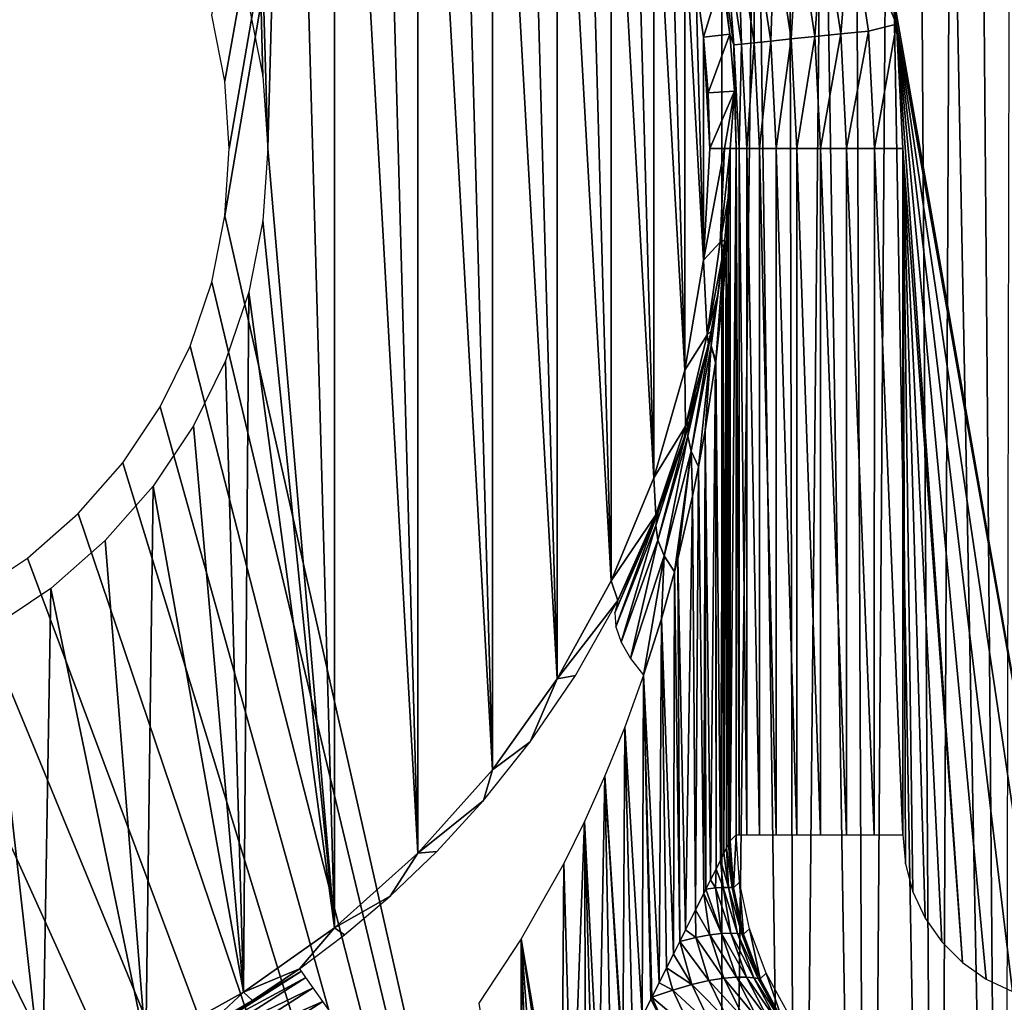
# Model space of a CAD drawing. Header units: millimetres. Extents: x -110 to 110, y 0 to 80.
# Tile 246 of 256: x 53.34 to 59.24, y 17.78 to 23.67. Entities that reach past the tile are written whole.
import ezdxf

# ---------------------------------------------------------------- set-up
doc = ezdxf.new("R2010")
doc.units = ezdxf.units.MM
doc.header["$LTSCALE"] = 59.460957
for name, color, linetype in [('195', 7, 'CONTINUOUS'), ('196', 7, 'CONTINUOUS'), ('201', 7, 'CONTINUOUS'), ('202', 7, 'CONTINUOUS'), ('204', 7, 'CONTINUOUS'), ('208', 7, 'CONTINUOUS'), ('209', 7, 'CONTINUOUS'), ('267', 7, 'CONTINUOUS'), ('268', 7, 'CONTINUOUS'), ('285', 7, 'CONTINUOUS'), ('286', 7, 'CONTINUOUS'), ('31', 7, 'CONTINUOUS'), ('34', 7, 'CONTINUOUS'), ('50', 7, 'CONTINUOUS'), ('51', 7, 'CONTINUOUS'), ('6', 7, 'CONTINUOUS'), ('74', 7, 'CONTINUOUS')]:
    doc.layers.add(name, color=color, linetype=linetype)

msp = doc.modelspace()

# ---------------------------------------------------------------- linework, layer by layer
at = {"layer": '195', "color": 7, "linetype": 'Continuous', "true_color": 0xe0f2ff}
for points in [[(54.7113, 23.7575, 60), (54.7961, 23.3309, 60), (54.6791, 27.9566, 60), (54.7113, 23.7575, 60)], [(54.6791, 27.9566, 60), (54.8246, 22.897, 60), (54.9578, 27.7704, 60), (54.6791, 27.9566, 60)], [(54.7961, 23.3309, 60), (54.8246, 22.897, 60), (54.6791, 27.9566, 60), (54.7961, 23.3309, 60)], [(54.9578, 27.7704, 60), (54.8246, 22.897, 60), (55.2256, 18.2252, 60), (54.9578, 27.7704, 60)], [(55.2256, 27.5688, 60), (54.9578, 27.7704, 60), (55.2256, 18.2252, 60), (55.2256, 27.5688, 60)], [(55.4817, 27.3526, 60), (55.2256, 27.5688, 60), (55.7253, 18.6717, 60), (55.4817, 27.3526, 60)], [(55.7253, 18.6717, 60), (55.2256, 27.5688, 60), (55.2256, 18.2252, 60), (55.7253, 18.6717, 60)], [(55.7253, 27.1223, 60), (55.4817, 27.3526, 60), (55.7253, 18.6717, 60), (55.7253, 27.1223, 60)], [(55.9555, 26.8788, 60), (55.7253, 27.1223, 60), (56.1718, 19.1714, 60), (55.9555, 26.8788, 60)], [(56.1718, 19.1714, 60), (55.7253, 27.1223, 60), (55.7253, 18.6717, 60), (56.1718, 19.1714, 60)], [(56.1718, 26.6227, 60), (55.9555, 26.8788, 60), (56.1718, 19.1714, 60), (56.1718, 26.6227, 60)], [(56.3733, 26.3549, 60), (56.1718, 26.6227, 60), (56.5596, 19.7179, 60), (56.3733, 26.3549, 60)], [(56.5596, 19.7179, 60), (56.1718, 26.6227, 60), (56.1718, 19.1714, 60), (56.5596, 19.7179, 60)], [(56.5596, 26.0762, 60), (56.3733, 26.3549, 60), (56.5596, 19.7179, 60), (56.5596, 26.0762, 60)], [(56.8837, 20.3044, 60), (56.5596, 26.0762, 60), (56.5596, 19.7179, 60), (56.8837, 20.3044, 60)], [(56.7299, 25.7875, 60), (56.5596, 26.0762, 60), (56.8837, 20.3044, 60), (56.7299, 25.7875, 60)], [(56.8837, 25.4897, 60), (56.7299, 25.7875, 60), (56.8837, 20.3044, 60), (56.8837, 25.4897, 60)], [(57.0206, 25.1837, 60), (56.8837, 25.4897, 60), (57.1401, 20.9235, 60), (57.0206, 25.1837, 60)], [(57.1401, 20.9235, 60), (56.8837, 25.4897, 60), (56.8837, 20.3044, 60), (57.1401, 20.9235, 60)], [(57.1401, 24.8706, 60), (57.0206, 25.1837, 60), (57.1401, 20.9235, 60), (57.1401, 24.8706, 60)], [(57.2419, 24.5512, 60), (57.1401, 24.8706, 60), (57.3256, 21.5674, 60), (57.2419, 24.5512, 60)], [(57.3256, 21.5674, 60), (57.1401, 24.8706, 60), (57.1401, 20.9235, 60), (57.3256, 21.5674, 60)], [(57.3256, 24.2267, 60), (57.2419, 24.5512, 60), (57.3256, 21.5674, 60), (57.3256, 24.2267, 60)], [(57.391, 23.8979, 60), (57.3256, 24.2267, 60), (57.4379, 22.228, 60), (57.391, 23.8979, 60)], [(57.4379, 22.228, 60), (57.3256, 24.2267, 60), (57.3256, 21.5674, 60), (57.4379, 22.228, 60)], [(57.4379, 23.5661, 60), (57.391, 23.8979, 60), (57.4379, 22.228, 60), (57.4379, 23.5661, 60)], [(57.466, 23.2321, 60), (57.4379, 23.5661, 60), (57.4754, 22.897, 60), (57.466, 23.2321, 60)], [(57.4754, 22.897, 60), (57.4379, 23.5661, 60), (57.4379, 22.228, 60), (57.4754, 22.897, 60)], [(54.8246, 22.897, 60), (54.7961, 22.4631, 60), (55.2256, 18.2252, 60), (54.8246, 22.897, 60)], [(54.7961, 22.4631, 60), (54.7113, 22.0366, 60), (55.2256, 18.2252, 60), (54.7961, 22.4631, 60)], [(54.7113, 22.0366, 60), (54.5715, 21.6248, 60), (54.6791, 17.8375, 60), (54.7113, 22.0366, 60)], [(55.2256, 18.2252, 60), (54.7113, 22.0366, 60), (54.6791, 17.8375, 60), (55.2256, 18.2252, 60)], [(54.5715, 21.6248, 60), (54.3792, 21.2348, 60), (54.6791, 17.8375, 60), (54.5715, 21.6248, 60)], [(54.3792, 21.2348, 60), (54.1376, 20.8732, 60), (54.6791, 17.8375, 60), (54.3792, 21.2348, 60)], [(54.1376, 20.8732, 60), (53.8508, 20.5462, 60), (54.0927, 17.5133, 60), (54.1376, 20.8732, 60)], [(54.6791, 17.8375, 60), (54.1376, 20.8732, 60), (54.0927, 17.5133, 60), (54.6791, 17.8375, 60)], [(53.8508, 20.5462, 60), (53.5239, 20.2595, 60), (54.0927, 17.5133, 60), (53.8508, 20.5462, 60)], [(53.5239, 20.2595, 60), (53.1623, 20.0179, 60), (53.4736, 17.2569, 60), (53.5239, 20.2595, 60)], [(54.0927, 17.5133, 60), (53.5239, 20.2595, 60), (53.4736, 17.2569, 60), (54.0927, 17.5133, 60)], [(53.4736, 17.2569, 60), (53.1623, 20.0179, 60), (52.8297, 17.0714, 60), (53.4736, 17.2569, 60)]]:
    msp.add_3dface(points, dxfattribs=at)
at = {"layer": '196', "color": 7, "linetype": 'Continuous', "true_color": 0xe0f2ff}
for points in [[(57.391, 23.8979, 60), (57.4379, 23.5661, 60), (57.5462, 23.9243, 50.9825), (57.391, 23.8979, 60)], [(57.5462, 23.9243, 50.9825), (57.4379, 23.5661, 60), (57.5943, 23.5837, 50.9825), (57.5462, 23.9243, 50.9825)], [(57.4379, 23.5661, 60), (57.466, 23.2321, 60), (57.5943, 23.5837, 50.9825), (57.4379, 23.5661, 60)], [(57.5943, 23.5837, 50.9825), (57.466, 23.2321, 60), (57.6232, 23.2409, 50.9825), (57.5943, 23.5837, 50.9825)], [(57.466, 23.2321, 60), (57.4754, 22.897, 60), (57.6232, 23.2409, 50.9825), (57.466, 23.2321, 60)], [(57.4754, 22.897, 60), (57.5627, 22.897, 55), (57.6232, 23.2409, 50.9825), (57.4754, 22.897, 60)], [(57.6232, 23.2409, 50.9825), (57.5627, 22.897, 55), (57.597, 22.897, 53.0349), (57.6232, 23.2409, 50.9825)], [(57.6328, 22.897, 50.9825), (57.6232, 23.2409, 50.9825), (57.597, 22.897, 53.0349), (57.6328, 22.897, 50.9825)], [(57.5627, 22.897, 55), (57.5367, 22.3359, 55), (57.597, 22.897, 53.0349), (57.5627, 22.897, 55)], [(57.597, 22.897, 53.0349), (57.5367, 22.3359, 55), (57.5858, 22.5992, 53.2601), (57.597, 22.897, 53.0349)], [(57.5858, 22.5992, 53.2601), (57.5367, 22.3359, 55), (57.5652, 22.3499, 53.4481), (57.5858, 22.5992, 53.2601)], [(57.5367, 22.3359, 55), (57.4589, 21.7796, 55), (57.5602, 22.3036, 53.483), (57.5367, 22.3359, 55)], [(57.5652, 22.3499, 53.4481), (57.5367, 22.3359, 55), (57.5602, 22.3036, 53.483), (57.5652, 22.3499, 53.4481)], [(57.5602, 22.3036, 53.483), (57.4589, 21.7796, 55), (57.5206, 22.0116, 53.7018), (57.5602, 22.3036, 53.483)], [(57.5206, 22.0116, 53.7018), (57.4589, 21.7796, 55), (57.4833, 21.8022, 53.8577), (57.5206, 22.0116, 53.7018)], [(57.4833, 21.8022, 53.8577), (57.4589, 21.7796, 55), (57.4677, 21.7252, 53.9148), (57.4833, 21.8022, 53.8577)], [(57.4589, 21.7796, 55), (57.3299, 21.2329, 55), (57.4677, 21.7252, 53.9148), (57.4589, 21.7796, 55)], [(57.4677, 21.7252, 53.9148), (57.3299, 21.2329, 55), (57.4022, 21.4456, 54.1204), (57.4677, 21.7252, 53.9148)], [(57.4022, 21.4456, 54.1204), (57.3299, 21.2329, 55), (57.3504, 21.2579, 54.2569), (57.4022, 21.4456, 54.1204)], [(57.3504, 21.2579, 54.2569), (57.3299, 21.2329, 55), (57.3252, 21.174, 54.3175), (57.3504, 21.2579, 54.2569)], [(57.3299, 21.2329, 55), (57.1508, 20.7005, 55), (57.3252, 21.174, 54.3175), (57.3299, 21.2329, 55)], [(57.3252, 21.174, 54.3175), (57.1508, 20.7005, 55), (57.1645, 20.7185, 54.6402), (57.3252, 21.174, 54.3175)], [(57.1508, 20.7005, 55), (56.9233, 20.1869, 55), (57.1407, 20.6594, 54.6813), (57.1508, 20.7005, 55)], [(57.1645, 20.7185, 54.6402), (57.1508, 20.7005, 55), (57.1407, 20.6594, 54.6813), (57.1645, 20.7185, 54.6402)]]:
    msp.add_3dface(points, dxfattribs=at)
at = {"layer": '201', "color": 7, "linetype": 'Continuous', "true_color": 0xe0f2ff}
for points in [[(57.6328, 22.897, 50.9825), (57.597, 22.897, 53.0349), (57.597, 18.7467, 53.0349), (57.6328, 22.897, 50.9825)], [(57.6328, 22.897, 50.9825), (57.597, 18.7467, 53.0349), (57.6328, 18.7825, 50.9825), (57.6328, 22.897, 50.9825)]]:
    msp.add_3dface(points, dxfattribs=at)
at = {"layer": '202', "color": 7, "linetype": 'Continuous', "true_color": 0xe0f2ff}
for points in [[(57.4379, 22.228, 60), (57.5367, 22.3359, 55), (57.5627, 22.897, 55), (57.4379, 22.228, 60)], [(57.4754, 22.897, 60), (57.4379, 22.228, 60), (57.5627, 22.897, 55), (57.4754, 22.897, 60)], [(57.4379, 22.228, 60), (57.4589, 21.7796, 55), (57.5367, 22.3359, 55), (57.4379, 22.228, 60)], [(57.4379, 22.228, 60), (57.3256, 21.5674, 60), (57.4589, 21.7796, 55), (57.4379, 22.228, 60)], [(57.3256, 21.5674, 60), (57.3299, 21.2329, 55), (57.4589, 21.7796, 55), (57.3256, 21.5674, 60)], [(57.3256, 21.5674, 60), (57.1401, 20.9235, 60), (57.3299, 21.2329, 55), (57.3256, 21.5674, 60)], [(57.1401, 20.9235, 60), (57.1508, 20.7005, 55), (57.3299, 21.2329, 55), (57.1401, 20.9235, 60)], [(57.1401, 20.9235, 60), (56.8837, 20.3044, 60), (57.1508, 20.7005, 55), (57.1401, 20.9235, 60)], [(56.8837, 20.3044, 60), (56.9233, 20.1869, 55), (57.1508, 20.7005, 55), (56.8837, 20.3044, 60)], [(56.8837, 20.3044, 60), (56.5596, 19.7179, 60), (56.9233, 20.1869, 55), (56.8837, 20.3044, 60)], [(56.9233, 20.1869, 55), (56.5596, 19.7179, 60), (56.6689, 19.7381, 55.2837), (56.9233, 20.1869, 55)], [(56.5596, 19.7179, 60), (56.1718, 19.1714, 60), (56.3982, 19.3396, 55.514), (56.5596, 19.7179, 60)], [(56.6689, 19.7381, 55.2837), (56.5596, 19.7179, 60), (56.3982, 19.3396, 55.514), (56.6689, 19.7381, 55.2837)], [(56.3982, 19.3396, 55.514), (56.1718, 19.1714, 60), (56.119, 18.9888, 55.6934), (56.3982, 19.3396, 55.514)], [(56.1718, 19.1714, 60), (55.7253, 18.6717, 60), (56.119, 18.9888, 55.6934), (56.1718, 19.1714, 60)], [(56.119, 18.9888, 55.6934), (55.7253, 18.6717, 60), (55.8377, 18.682, 55.8256), (56.119, 18.9888, 55.6934)], [(55.7253, 18.6717, 60), (55.2256, 18.2252, 60), (55.5585, 18.4146, 55.9152), (55.7253, 18.6717, 60)], [(55.8377, 18.682, 55.8256), (55.7253, 18.6717, 60), (55.5585, 18.4146, 55.9152), (55.8377, 18.682, 55.8256)], [(55.5585, 18.4146, 55.9152), (55.2256, 18.2252, 60), (55.2842, 18.1819, 55.9662), (55.5585, 18.4146, 55.9152)], [(55.2256, 18.2252, 60), (54.6791, 17.8375, 60), (55.0159, 17.9789, 55.9825), (55.2256, 18.2252, 60)], [(55.2256, 18.2252, 60), (55.0159, 17.9789, 55.9825), (55.2842, 18.1819, 55.9662), (55.2256, 18.2252, 60)], [(55.0159, 17.9789, 55.9825), (54.6791, 17.8375, 60), (54.7329, 17.7885, 55.9825), (55.0159, 17.9789, 55.9825)], [(54.6791, 17.8375, 60), (54.0927, 17.5133, 60), (54.4397, 17.6143, 55.9825), (54.6791, 17.8375, 60)], [(54.7329, 17.7885, 55.9825), (54.6791, 17.8375, 60), (54.4397, 17.6143, 55.9825), (54.7329, 17.7885, 55.9825)]]:
    msp.add_3dface(points, dxfattribs=at)
at = {"layer": '204', "color": 7, "linetype": 'Continuous', "true_color": 0xe0f2ff}
for points in [[(57.597, 18.7467, 53.0349), (57.597, 22.897, 53.0349), (57.5849, 22.464, 53.2224), (57.597, 18.7467, 53.0349)], [(57.5849, 22.464, 53.2224), (57.5731, 22.2598, 53.3105), (57.5749, 18.7026, 53.2984), (57.5849, 22.464, 53.2224)], [(57.5862, 18.7251, 53.2107), (57.5849, 22.464, 53.2224), (57.5749, 18.7026, 53.2984), (57.5862, 18.7251, 53.2107)], [(57.5935, 18.7397, 53.1236), (57.5849, 22.464, 53.2224), (57.5862, 18.7251, 53.2107), (57.5935, 18.7397, 53.1236)], [(57.597, 18.7467, 53.0349), (57.5849, 22.464, 53.2224), (57.5935, 18.7397, 53.1236), (57.597, 18.7467, 53.0349)], [(57.5731, 22.2598, 53.3105), (57.5555, 22.0356, 53.4069), (57.5593, 18.6712, 53.3883), (57.5731, 22.2598, 53.3105)], [(57.5749, 18.7026, 53.2984), (57.5731, 22.2598, 53.3105), (57.5593, 18.6712, 53.3883), (57.5749, 18.7026, 53.2984)], [(57.5555, 22.0356, 53.4069), (57.5104, 21.6226, 53.5833), (57.5385, 18.6298, 53.4813), (57.5555, 22.0356, 53.4069)], [(57.5593, 18.6712, 53.3883), (57.5555, 22.0356, 53.4069), (57.5385, 18.6298, 53.4813), (57.5593, 18.6712, 53.3883)], [(57.5094, 21.6153, 53.5864), (57.4479, 21.2068, 53.7586), (57.4794, 18.5114, 53.6767), (57.5094, 21.6153, 53.5864)], [(57.5122, 18.577, 53.5774), (57.5094, 21.6153, 53.5864), (57.4794, 18.5114, 53.6767), (57.5122, 18.577, 53.5774)], [(57.5104, 21.6226, 53.5833), (57.5094, 21.6153, 53.5864), (57.5122, 18.577, 53.5774), (57.5104, 21.6226, 53.5833)], [(57.5385, 18.6298, 53.4813), (57.5104, 21.6226, 53.5833), (57.5122, 18.577, 53.5774), (57.5385, 18.6298, 53.4813)], [(57.4479, 21.2068, 53.7586), (57.4079, 20.9881, 53.8497), (57.4389, 18.4305, 53.7801), (57.4479, 21.2068, 53.7586)], [(57.4514, 18.4556, 53.7498), (57.4479, 21.2068, 53.7586), (57.4389, 18.4305, 53.7801), (57.4514, 18.4556, 53.7498)], [(57.4794, 18.5114, 53.6767), (57.4479, 21.2068, 53.7586), (57.4514, 18.4556, 53.7498), (57.4794, 18.5114, 53.6767)], [(57.4079, 20.9881, 53.8497), (57.3722, 20.813, 53.9218), (57.3894, 18.3314, 53.888), (57.4079, 20.9881, 53.8497)], [(57.4389, 18.4305, 53.7801), (57.4079, 20.9881, 53.8497), (57.3894, 18.3314, 53.888), (57.4389, 18.4305, 53.7801)], [(57.3722, 20.813, 53.9218), (57.2841, 20.4362, 54.0745), (57.3296, 18.2118, 53.9997), (57.3722, 20.813, 53.9218)], [(57.3894, 18.3314, 53.888), (57.3722, 20.813, 53.9218), (57.3296, 18.2118, 53.9997), (57.3894, 18.3314, 53.888)], [(57.2841, 20.4362, 54.0745), (57.2643, 20.3597, 54.1051), (57.2949, 18.1424, 54.0575), (57.2841, 20.4362, 54.0745)], [(57.3296, 18.2118, 53.9997), (57.2841, 20.4362, 54.0745), (57.2949, 18.1424, 54.0575), (57.3296, 18.2118, 53.9997)], [(57.2643, 20.3597, 54.1051), (57.1853, 20.0781, 54.2159), (57.2573, 18.0673, 54.1156), (57.2643, 20.3597, 54.1051)], [(57.2949, 18.1424, 54.0575), (57.2643, 20.3597, 54.1051), (57.2573, 18.0673, 54.1156), (57.2949, 18.1424, 54.0575)], [(57.1853, 20.0781, 54.2159), (57.0776, 19.74, 54.345), (57.1711, 17.895, 54.2342), (57.1853, 20.0781, 54.2159)], [(57.216, 17.9846, 54.1747), (57.1853, 20.0781, 54.2159), (57.1711, 17.895, 54.2342), (57.216, 17.9846, 54.1747)], [(57.2573, 18.0673, 54.1156), (57.1853, 20.0781, 54.2159), (57.216, 17.9846, 54.1747), (57.2573, 18.0673, 54.1156)], [(57.0687, 17.69, 54.3547), (57.0776, 19.74, 54.345), (56.9646, 19.4277, 54.4596), (57.0687, 17.69, 54.3547)], [(57.1221, 17.7969, 54.2942), (57.0776, 19.74, 54.345), (57.0687, 17.69, 54.3547), (57.1221, 17.7969, 54.2942)], [(57.1711, 17.895, 54.2342), (57.0776, 19.74, 54.345), (57.1276, 17.8078, 54.2877), (57.1711, 17.895, 54.2342)], [(57.1276, 17.8078, 54.2877), (57.0776, 19.74, 54.345), (57.1221, 17.7969, 54.2942), (57.1276, 17.8078, 54.2877)], [(56.8462, 19.1352, 54.5622), (56.9538, 17.4603, 54.4697), (56.9646, 19.4277, 54.4596), (56.8462, 19.1352, 54.5622)], [(56.9538, 17.4603, 54.4697), (57.011, 17.5747, 54.4147), (56.9646, 19.4277, 54.4596), (56.9538, 17.4603, 54.4697)], [(57.011, 17.5747, 54.4147), (57.0687, 17.69, 54.3547), (56.9646, 19.4277, 54.4596), (57.011, 17.5747, 54.4147)], [(56.7239, 18.8628, 54.6525), (56.8091, 17.1708, 54.5911), (56.8462, 19.1352, 54.5622), (56.7239, 18.8628, 54.6525)], [(56.8091, 17.1708, 54.5911), (56.8814, 17.3155, 54.5334), (56.8462, 19.1352, 54.5622), (56.8091, 17.1708, 54.5911)], [(56.9488, 17.4502, 54.4743), (56.9538, 17.4603, 54.4697), (56.8462, 19.1352, 54.5622), (56.9488, 17.4502, 54.4743)], [(56.8814, 17.3155, 54.5334), (56.9488, 17.4502, 54.4743), (56.8462, 19.1352, 54.5622), (56.8814, 17.3155, 54.5334)], [(56.5989, 18.6097, 54.7312), (56.6496, 16.8519, 54.7008), (56.7239, 18.8628, 54.6525), (56.5989, 18.6097, 54.7312)], [(56.6496, 16.8519, 54.7008), (56.732, 17.0166, 54.647), (56.7239, 18.8628, 54.6525), (56.6496, 16.8519, 54.7008)], [(56.732, 17.0166, 54.647), (56.7735, 17.0997, 54.6176), (56.7239, 18.8628, 54.6525), (56.732, 17.0166, 54.647)], [(56.7735, 17.0997, 54.6176), (56.8091, 17.1708, 54.5911), (56.7239, 18.8628, 54.6525), (56.7735, 17.0997, 54.6176)], [(56.3448, 18.158, 54.8551), (56.5867, 16.7261, 54.7381), (56.5989, 18.6097, 54.7312), (56.3448, 18.158, 54.8551)], [(56.5867, 16.7261, 54.7381), (56.6496, 16.8519, 54.7008), (56.5989, 18.6097, 54.7312), (56.5867, 16.7261, 54.7381)], [(56.0908, 17.7726, 54.9382), (56.3391, 16.2309, 54.8573), (56.3448, 18.158, 54.8551), (56.0908, 17.7726, 54.9382)], [(56.3391, 16.2309, 54.8573), (56.3947, 16.3421, 54.8342), (56.3448, 18.158, 54.8551), (56.3391, 16.2309, 54.8573)], [(56.3947, 16.3421, 54.8342), (56.4053, 16.3633, 54.8295), (56.3448, 18.158, 54.8551), (56.3947, 16.3421, 54.8342)], [(56.4053, 16.3633, 54.8295), (56.4696, 16.4919, 54.7998), (56.3448, 18.158, 54.8551), (56.4053, 16.3633, 54.8295)], [(56.4696, 16.4919, 54.7998), (56.562, 16.6767, 54.7519), (56.3448, 18.158, 54.8551), (56.4696, 16.4919, 54.7998)], [(56.562, 16.6767, 54.7519), (56.5867, 16.7261, 54.7381), (56.3448, 18.158, 54.8551), (56.562, 16.6767, 54.7519)]]:
    msp.add_3dface(points, dxfattribs=at)
at = {"layer": '208', "color": 7, "linetype": 'Continuous', "true_color": 0xe0f2ff}
for points in [[(57.6328, 18.7825, 50.9825), (57.597, 18.7467, 53.0349), (57.6171, 18.4647, 53.0303), (57.6328, 18.7825, 50.9825)], [(57.6328, 18.7825, 50.9825), (57.6171, 18.4647, 53.0303), (57.6532, 18.498, 50.9802), (57.6328, 18.7825, 50.9825)], [(57.6171, 18.4647, 53.0303), (57.6775, 18.1856, 53.0265), (57.6532, 18.498, 50.9802), (57.6171, 18.4647, 53.0303)], [(57.6532, 18.498, 50.9802), (57.6775, 18.1856, 53.0265), (57.7139, 18.2192, 50.9783), (57.6532, 18.498, 50.9802)], [(57.6775, 18.1856, 53.0265), (57.7771, 17.918, 53.0236), (57.7139, 18.2192, 50.9783), (57.6775, 18.1856, 53.0265)], [(57.7139, 18.2192, 50.9783), (57.7771, 17.918, 53.0236), (57.8136, 17.9519, 50.9769), (57.7139, 18.2192, 50.9783)], [(57.7771, 17.918, 53.0236), (57.9138, 17.6672, 53.0216), (57.8136, 17.9519, 50.9769), (57.7771, 17.918, 53.0236)], [(57.8136, 17.9519, 50.9769), (57.9138, 17.6672, 53.0216), (57.9504, 17.7015, 50.9759), (57.8136, 17.9519, 50.9769)]]:
    msp.add_3dface(points, dxfattribs=at)
at = {"layer": '209', "color": 7, "linetype": 'Continuous', "true_color": 0xe0f2ff}
for points in [[(57.5862, 18.7251, 53.2107), (57.5749, 18.7026, 53.2984), (57.6084, 18.4657, 53.1651), (57.5862, 18.7251, 53.2107)], [(57.5935, 18.7397, 53.1236), (57.5862, 18.7251, 53.2107), (57.6084, 18.4657, 53.1651), (57.5935, 18.7397, 53.1236)], [(57.597, 18.7467, 53.0349), (57.5935, 18.7397, 53.1236), (57.6171, 18.4647, 53.0303), (57.597, 18.7467, 53.0349)], [(57.6171, 18.4647, 53.0303), (57.5935, 18.7397, 53.1236), (57.6084, 18.4657, 53.1651), (57.6171, 18.4647, 53.0303)], [(57.5593, 18.6712, 53.3883), (57.5385, 18.6298, 53.4813), (57.5875, 18.467, 53.3032), (57.5593, 18.6712, 53.3883)], [(57.5749, 18.7026, 53.2984), (57.5593, 18.6712, 53.3883), (57.5875, 18.467, 53.3032), (57.5749, 18.7026, 53.2984)], [(57.5749, 18.7026, 53.2984), (57.5875, 18.467, 53.3032), (57.6084, 18.4657, 53.1651), (57.5749, 18.7026, 53.2984)], [(57.5385, 18.6298, 53.4813), (57.5122, 18.577, 53.5774), (57.5544, 18.4669, 53.4466), (57.5385, 18.6298, 53.4813)], [(57.5385, 18.6298, 53.4813), (57.5544, 18.4669, 53.4466), (57.5875, 18.467, 53.3032), (57.5385, 18.6298, 53.4813)], [(57.5122, 18.577, 53.5774), (57.4794, 18.5114, 53.6767), (57.5088, 18.4633, 53.5958), (57.5122, 18.577, 53.5774)], [(57.5122, 18.577, 53.5774), (57.5088, 18.4633, 53.5958), (57.5544, 18.4669, 53.4466), (57.5122, 18.577, 53.5774)], [(57.4794, 18.5114, 53.6767), (57.4514, 18.4556, 53.7498), (57.5088, 18.4633, 53.5958), (57.4794, 18.5114, 53.6767)], [(57.4389, 18.4305, 53.7801), (57.3894, 18.3314, 53.888), (57.475, 18.1827, 53.7346), (57.4389, 18.4305, 53.7801)], [(57.4514, 18.4556, 53.7498), (57.4389, 18.4305, 53.7801), (57.5453, 18.1911, 53.5794), (57.4514, 18.4556, 53.7498)], [(57.4389, 18.4305, 53.7801), (57.475, 18.1827, 53.7346), (57.5453, 18.1911, 53.5794), (57.4389, 18.4305, 53.7801)], [(57.4514, 18.4556, 53.7498), (57.5453, 18.1911, 53.5794), (57.5088, 18.4633, 53.5958), (57.4514, 18.4556, 53.7498)], [(57.5088, 18.4633, 53.5958), (57.6009, 18.1929, 53.4309), (57.5544, 18.4669, 53.4466), (57.5088, 18.4633, 53.5958)], [(57.5453, 18.1911, 53.5794), (57.6009, 18.1929, 53.4309), (57.5088, 18.4633, 53.5958), (57.5453, 18.1911, 53.5794)], [(57.5544, 18.4669, 53.4466), (57.6415, 18.1908, 53.29), (57.5875, 18.467, 53.3032), (57.5544, 18.4669, 53.4466)], [(57.6009, 18.1929, 53.4309), (57.6415, 18.1908, 53.29), (57.5544, 18.4669, 53.4466), (57.6009, 18.1929, 53.4309)], [(57.5875, 18.467, 53.3032), (57.667, 18.1875, 53.156), (57.6084, 18.4657, 53.1651), (57.5875, 18.467, 53.3032)], [(57.6415, 18.1908, 53.29), (57.667, 18.1875, 53.156), (57.5875, 18.467, 53.3032), (57.6415, 18.1908, 53.29)], [(57.6775, 18.1856, 53.0265), (57.6171, 18.4647, 53.0303), (57.6084, 18.4657, 53.1651), (57.6775, 18.1856, 53.0265)], [(57.667, 18.1875, 53.156), (57.6775, 18.1856, 53.0265), (57.6084, 18.4657, 53.1651), (57.667, 18.1875, 53.156)], [(57.3894, 18.3314, 53.888), (57.3296, 18.2118, 53.9997), (57.3909, 18.1659, 53.8951), (57.3894, 18.3314, 53.888)], [(57.3894, 18.3314, 53.888), (57.3909, 18.1659, 53.8951), (57.475, 18.1827, 53.7346), (57.3894, 18.3314, 53.888)], [(57.3296, 18.2118, 53.9997), (57.2949, 18.1424, 54.0575), (57.3909, 18.1659, 53.8951), (57.3296, 18.2118, 53.9997)], [(57.3909, 18.1659, 53.8951), (57.5593, 17.9219, 53.6747), (57.475, 18.1827, 53.7346), (57.3909, 18.1659, 53.8951)], [(57.475, 18.1827, 53.7346), (57.6344, 17.9282, 53.5303), (57.5453, 18.1911, 53.5794), (57.475, 18.1827, 53.7346)], [(57.5593, 17.9219, 53.6747), (57.6344, 17.9282, 53.5303), (57.475, 18.1827, 53.7346), (57.5593, 17.9219, 53.6747)], [(57.5453, 18.1911, 53.5794), (57.6942, 17.9281, 53.393), (57.6009, 18.1929, 53.4309), (57.5453, 18.1911, 53.5794)], [(57.6344, 17.9282, 53.5303), (57.6942, 17.9281, 53.393), (57.5453, 18.1911, 53.5794), (57.6344, 17.9282, 53.5303)], [(57.6009, 18.1929, 53.4309), (57.7381, 17.9245, 53.2635), (57.6415, 18.1908, 53.29), (57.6009, 18.1929, 53.4309)], [(57.6942, 17.9281, 53.393), (57.7381, 17.9245, 53.2635), (57.6009, 18.1929, 53.4309), (57.6942, 17.9281, 53.393)], [(57.6415, 18.1908, 53.29), (57.7657, 17.9203, 53.1412), (57.667, 18.1875, 53.156), (57.6415, 18.1908, 53.29)], [(57.7381, 17.9245, 53.2635), (57.7657, 17.9203, 53.1412), (57.6415, 18.1908, 53.29), (57.7381, 17.9245, 53.2635)], [(57.7771, 17.918, 53.0236), (57.6775, 18.1856, 53.0265), (57.667, 18.1875, 53.156), (57.7771, 17.918, 53.0236)], [(57.7657, 17.9203, 53.1412), (57.7771, 17.918, 53.0236), (57.667, 18.1875, 53.156), (57.7657, 17.9203, 53.1412)], [(57.2949, 18.1424, 54.0575), (57.2573, 18.0673, 54.1156), (57.3672, 17.8841, 53.9778), (57.2949, 18.1424, 54.0575)], [(57.2949, 18.1424, 54.0575), (57.4698, 17.9076, 53.8245), (57.3909, 18.1659, 53.8951), (57.2949, 18.1424, 54.0575)], [(57.2949, 18.1424, 54.0575), (57.3672, 17.8841, 53.9778), (57.4698, 17.9076, 53.8245), (57.2949, 18.1424, 54.0575)], [(57.4698, 17.9076, 53.8245), (57.5593, 17.9219, 53.6747), (57.3909, 18.1659, 53.8951), (57.4698, 17.9076, 53.8245)], [(57.2573, 18.0673, 54.1156), (57.216, 17.9846, 54.1747), (57.3672, 17.8841, 53.9778), (57.2573, 18.0673, 54.1156)], [(57.216, 17.9846, 54.1747), (57.1711, 17.895, 54.2342), (57.2527, 17.8507, 54.1329), (57.216, 17.9846, 54.1747)], [(57.216, 17.9846, 54.1747), (57.2527, 17.8507, 54.1329), (57.3672, 17.8841, 53.9778), (57.216, 17.9846, 54.1747)], [(57.1711, 17.895, 54.2342), (57.1276, 17.8078, 54.2877), (57.2527, 17.8507, 54.1329), (57.1711, 17.895, 54.2342)], [(57.3672, 17.8841, 53.9778), (57.5909, 17.6588, 53.7597), (57.4698, 17.9076, 53.8245), (57.3672, 17.8841, 53.9778)], [(57.4698, 17.9076, 53.8245), (57.6841, 17.6718, 53.6214), (57.5593, 17.9219, 53.6747), (57.4698, 17.9076, 53.8245)], [(57.5909, 17.6588, 53.7597), (57.6841, 17.6718, 53.6214), (57.4698, 17.9076, 53.8245), (57.5909, 17.6588, 53.7597)], [(57.5593, 17.9219, 53.6747), (57.7627, 17.6774, 53.4881), (57.6344, 17.9282, 53.5303), (57.5593, 17.9219, 53.6747)], [(57.6841, 17.6718, 53.6214), (57.7627, 17.6774, 53.4881), (57.5593, 17.9219, 53.6747), (57.6841, 17.6718, 53.6214)], [(57.6344, 17.9282, 53.5303), (57.8257, 17.6771, 53.3615), (57.6942, 17.9281, 53.393), (57.6344, 17.9282, 53.5303)], [(57.7627, 17.6774, 53.4881), (57.8257, 17.6771, 53.3615), (57.6344, 17.9282, 53.5303), (57.7627, 17.6774, 53.4881)], [(57.6942, 17.9281, 53.393), (57.8722, 17.6735, 53.2422), (57.7381, 17.9245, 53.2635), (57.6942, 17.9281, 53.393)], [(57.8257, 17.6771, 53.3615), (57.8722, 17.6735, 53.2422), (57.6942, 17.9281, 53.393), (57.8257, 17.6771, 53.3615)], [(57.7381, 17.9245, 53.2635), (57.9016, 17.6694, 53.1297), (57.7657, 17.9203, 53.1412), (57.7381, 17.9245, 53.2635)], [(57.8722, 17.6735, 53.2422), (57.9016, 17.6694, 53.1297), (57.7381, 17.9245, 53.2635), (57.8722, 17.6735, 53.2422)], [(57.9138, 17.6672, 53.0216), (57.7771, 17.918, 53.0236), (57.7657, 17.9203, 53.1412), (57.9138, 17.6672, 53.0216)], [(57.9016, 17.6694, 53.1297), (57.9138, 17.6672, 53.0216), (57.7657, 17.9203, 53.1412), (57.9016, 17.6694, 53.1297)], [(57.1276, 17.8078, 54.2877), (57.3665, 17.6064, 54.0447), (57.2527, 17.8507, 54.1329), (57.1276, 17.8078, 54.2877)], [(57.2527, 17.8507, 54.1329), (57.4846, 17.6371, 53.9014), (57.3672, 17.8841, 53.9778), (57.2527, 17.8507, 54.1329)], [(57.3665, 17.6064, 54.0447), (57.4846, 17.6371, 53.9014), (57.2527, 17.8507, 54.1329), (57.3665, 17.6064, 54.0447)], [(57.4846, 17.6371, 53.9014), (57.5909, 17.6588, 53.7597), (57.3672, 17.8841, 53.9778), (57.4846, 17.6371, 53.9014)], [(57.1221, 17.7969, 54.2942), (57.0687, 17.69, 54.3547), (57.2378, 17.5665, 54.1879), (57.1221, 17.7969, 54.2942)], [(57.1276, 17.8078, 54.2877), (57.1221, 17.7969, 54.2942), (57.2378, 17.5665, 54.1879), (57.1276, 17.8078, 54.2877)], [(57.1276, 17.8078, 54.2877), (57.2378, 17.5665, 54.1879), (57.3665, 17.6064, 54.0447), (57.1276, 17.8078, 54.2877)]]:
    msp.add_3dface(points, dxfattribs=at)
at = {"layer": '267', "color": 7, "linetype": 'Continuous', "true_color": 0xe0f2ff}
for points in [[(57.6328, 22.897, 50.9825), (57.6507, 18.7825, 50.8111), (57.6507, 22.897, 50.8111), (57.6328, 22.897, 50.9825)], [(57.6328, 22.897, 50.9825), (57.6328, 18.7825, 50.9825), (57.6507, 18.7825, 50.8111), (57.6328, 22.897, 50.9825)], [(57.6507, 18.7825, 50.8111), (57.6977, 18.7825, 50.6453), (57.6507, 22.897, 50.8111), (57.6507, 18.7825, 50.8111)], [(57.6507, 22.897, 50.8111), (57.6977, 18.7825, 50.6453), (57.6978, 22.897, 50.6451), (57.6507, 22.897, 50.8111)], [(57.6977, 18.7825, 50.6453), (57.7725, 18.7825, 50.49), (57.6978, 22.897, 50.6451), (57.6977, 18.7825, 50.6453)], [(57.6978, 22.897, 50.6451), (57.7725, 18.7825, 50.49), (57.7727, 22.897, 50.4897), (57.6978, 22.897, 50.6451)], [(57.7725, 18.7825, 50.49), (57.8729, 18.7825, 50.3498), (57.7727, 22.897, 50.4897), (57.7725, 18.7825, 50.49)], [(57.7727, 22.897, 50.4897), (57.8729, 18.7825, 50.3498), (57.8733, 22.897, 50.3494), (57.7727, 22.897, 50.4897)], [(57.8729, 18.7825, 50.3498), (57.9959, 18.7825, 50.229), (57.8733, 22.897, 50.3494), (57.8729, 18.7825, 50.3498)], [(57.8733, 22.897, 50.3494), (57.9959, 18.7825, 50.229), (57.9964, 22.897, 50.2286), (57.8733, 22.897, 50.3494)], [(57.9959, 18.7825, 50.229), (58.1377, 18.7825, 50.1311), (57.9964, 22.897, 50.2286), (57.9959, 18.7825, 50.229)], [(57.9964, 22.897, 50.2286), (58.1377, 18.7825, 50.1311), (58.1385, 22.897, 50.1307), (57.9964, 22.897, 50.2286)], [(58.1377, 18.7825, 50.1311), (58.2943, 18.7825, 50.059), (58.1385, 22.897, 50.1307), (58.1377, 18.7825, 50.1311)], [(58.1385, 22.897, 50.1307), (58.2943, 18.7825, 50.059), (58.2953, 22.897, 50.0586), (58.1385, 22.897, 50.1307)], [(58.2943, 18.7825, 50.059), (58.461, 18.7825, 50.0149), (58.2953, 22.897, 50.0586), (58.2943, 18.7825, 50.059)], [(58.2953, 22.897, 50.0586), (58.461, 18.7825, 50.0149), (58.4621, 22.897, 50.0147), (58.2953, 22.897, 50.0586)], [(58.461, 18.7825, 50.0149), (58.6327, 18.7825, 50), (58.4621, 22.897, 50.0147), (58.461, 18.7825, 50.0149)], [(58.6327, 18.7825, 50), (58.6327, 22.897, 50), (58.4621, 22.897, 50.0147), (58.6327, 18.7825, 50)]]:
    msp.add_3dface(points, dxfattribs=at)
at = {"layer": '268', "color": 7, "linetype": 'Continuous', "true_color": 0xe0f2ff}
for points in [[(58.5936, 23.6424, 50), (58.4769, 24.3798, 50), (58.3196, 24.2985, 50.0147), (58.5936, 23.6424, 50)], [(58.1044, 23.5686, 50.1307), (58.1562, 24.2649, 50.0586), (58.0026, 24.2333, 50.1307), (58.1044, 23.5686, 50.1307)], [(58.2604, 23.5845, 50.0586), (58.1562, 24.2649, 50.0586), (58.1044, 23.5686, 50.1307), (58.2604, 23.5845, 50.0586)], [(58.2604, 23.5845, 50.0586), (58.3196, 24.2985, 50.0147), (58.1562, 24.2649, 50.0586), (58.2604, 23.5845, 50.0586)], [(58.4264, 23.6014, 50.0147), (58.3196, 24.2985, 50.0147), (58.2604, 23.5845, 50.0586), (58.4264, 23.6014, 50.0147)], [(58.4264, 23.6014, 50.0147), (58.5936, 23.6424, 50), (58.3196, 24.2985, 50.0147), (58.4264, 23.6014, 50.0147)], [(57.8406, 23.5418, 50.3494), (57.8634, 24.2047, 50.2286), (57.7428, 24.18, 50.3494), (57.8406, 23.5418, 50.3494)], [(57.9631, 23.5543, 50.2286), (57.8634, 24.2047, 50.2286), (57.8406, 23.5418, 50.3494), (57.9631, 23.5543, 50.2286)], [(57.9631, 23.5543, 50.2286), (58.0026, 24.2333, 50.1307), (57.8634, 24.2047, 50.2286), (57.9631, 23.5543, 50.2286)], [(58.1044, 23.5686, 50.1307), (58.0026, 24.2333, 50.1307), (57.9631, 23.5543, 50.2286), (58.1044, 23.5686, 50.1307)], [(57.666, 23.524, 50.6451), (57.6443, 24.1597, 50.4897), (57.5709, 24.1446, 50.6451), (57.666, 23.524, 50.6451)], [(57.7405, 23.5316, 50.4897), (57.7428, 24.18, 50.3494), (57.6443, 24.1597, 50.4897), (57.7405, 23.5316, 50.4897)], [(57.7405, 23.5316, 50.4897), (57.6443, 24.1597, 50.4897), (57.666, 23.524, 50.6451), (57.7405, 23.5316, 50.4897)], [(57.8406, 23.5418, 50.3494), (57.7428, 24.18, 50.3494), (57.7405, 23.5316, 50.4897), (57.8406, 23.5418, 50.3494)], [(57.6191, 23.5193, 50.8111), (57.5709, 24.1446, 50.6451), (57.5248, 24.1352, 50.8111), (57.6191, 23.5193, 50.8111)], [(57.5462, 23.9243, 50.9825), (57.5943, 23.5837, 50.9825), (57.5248, 24.1352, 50.8111), (57.5462, 23.9243, 50.9825)], [(57.5943, 23.5837, 50.9825), (57.6191, 23.5193, 50.8111), (57.5248, 24.1352, 50.8111), (57.5943, 23.5837, 50.9825)], [(57.666, 23.524, 50.6451), (57.5709, 24.1446, 50.6451), (57.6191, 23.5193, 50.8111), (57.666, 23.524, 50.6451)], [(58.4621, 22.897, 50.0147), (58.5936, 23.6424, 50), (58.4264, 23.6014, 50.0147), (58.4621, 22.897, 50.0147)], [(58.6327, 22.897, 50), (58.5936, 23.6424, 50), (58.4621, 22.897, 50.0147), (58.6327, 22.897, 50)], [(57.5943, 23.5837, 50.9825), (57.6232, 23.2409, 50.9825), (57.6191, 23.5193, 50.8111), (57.5943, 23.5837, 50.9825)], [(57.9964, 22.897, 50.2286), (58.1044, 23.5686, 50.1307), (57.9631, 23.5543, 50.2286), (57.9964, 22.897, 50.2286)], [(57.9964, 22.897, 50.2286), (58.1385, 22.897, 50.1307), (58.1044, 23.5686, 50.1307), (57.9964, 22.897, 50.2286)], [(58.1385, 22.897, 50.1307), (58.2604, 23.5845, 50.0586), (58.1044, 23.5686, 50.1307), (58.1385, 22.897, 50.1307)], [(58.1385, 22.897, 50.1307), (58.2953, 22.897, 50.0586), (58.2604, 23.5845, 50.0586), (58.1385, 22.897, 50.1307)], [(58.2953, 22.897, 50.0586), (58.4264, 23.6014, 50.0147), (58.2604, 23.5845, 50.0586), (58.2953, 22.897, 50.0586)], [(58.2953, 22.897, 50.0586), (58.4621, 22.897, 50.0147), (58.4264, 23.6014, 50.0147), (58.2953, 22.897, 50.0586)], [(57.6507, 22.897, 50.8111), (57.666, 23.524, 50.6451), (57.6191, 23.5193, 50.8111), (57.6507, 22.897, 50.8111)], [(57.6232, 23.2409, 50.9825), (57.6328, 22.897, 50.9825), (57.6191, 23.5193, 50.8111), (57.6232, 23.2409, 50.9825)], [(57.6328, 22.897, 50.9825), (57.6507, 22.897, 50.8111), (57.6191, 23.5193, 50.8111), (57.6328, 22.897, 50.9825)], [(57.6507, 22.897, 50.8111), (57.6978, 22.897, 50.6451), (57.666, 23.524, 50.6451), (57.6507, 22.897, 50.8111)], [(57.6978, 22.897, 50.6451), (57.7405, 23.5316, 50.4897), (57.666, 23.524, 50.6451), (57.6978, 22.897, 50.6451)], [(57.6978, 22.897, 50.6451), (57.7727, 22.897, 50.4897), (57.7405, 23.5316, 50.4897), (57.6978, 22.897, 50.6451)], [(57.7727, 22.897, 50.4897), (57.8406, 23.5418, 50.3494), (57.7405, 23.5316, 50.4897), (57.7727, 22.897, 50.4897)], [(57.7727, 22.897, 50.4897), (57.8733, 22.897, 50.3494), (57.8406, 23.5418, 50.3494), (57.7727, 22.897, 50.4897)], [(57.8733, 22.897, 50.3494), (57.9631, 23.5543, 50.2286), (57.8406, 23.5418, 50.3494), (57.8733, 22.897, 50.3494)], [(57.8733, 22.897, 50.3494), (57.9964, 22.897, 50.2286), (57.9631, 23.5543, 50.2286), (57.8733, 22.897, 50.3494)]]:
    msp.add_3dface(points, dxfattribs=at)
at = {"layer": '285', "color": 7, "linetype": 'Continuous', "true_color": 0xe0f2ff}
for points in [[(54.4981, 17.6267, 55.8111), (55.0536, 17.9261, 55.6451), (55.0262, 17.9644, 55.8111), (54.4981, 17.6267, 55.8111)], [(54.7329, 17.7885, 55.9825), (54.4981, 17.6267, 55.8111), (55.0262, 17.9644, 55.8111), (54.7329, 17.7885, 55.9825)], [(55.0159, 17.9789, 55.9825), (54.7329, 17.7885, 55.9825), (55.0262, 17.9644, 55.8111), (55.0159, 17.9789, 55.9825)], [(54.5214, 17.5857, 55.6451), (55.0536, 17.9261, 55.6451), (54.4981, 17.6267, 55.8111), (54.5214, 17.5857, 55.6451)], [(54.5214, 17.5857, 55.6451), (55.0972, 17.8651, 55.4897), (55.0536, 17.9261, 55.6451), (54.5214, 17.5857, 55.6451)], [(54.5584, 17.5206, 55.4897), (55.0972, 17.8651, 55.4897), (54.5214, 17.5857, 55.6451), (54.5584, 17.5206, 55.4897)], [(54.5584, 17.5206, 55.4897), (55.1557, 17.7834, 55.3494), (55.0972, 17.8651, 55.4897), (54.5584, 17.5206, 55.4897)], [(54.7329, 17.7885, 55.9825), (54.4397, 17.6143, 55.9825), (54.4981, 17.6267, 55.8111), (54.7329, 17.7885, 55.9825)], [(54.6515, 17.4581, 55.3494), (55.1557, 17.7834, 55.3494), (54.5584, 17.5206, 55.4897), (54.6515, 17.4581, 55.3494)], [(54.6515, 17.4581, 55.3494), (55.2273, 17.6832, 55.2286), (55.1557, 17.7834, 55.3494), (54.6515, 17.4581, 55.3494)]]:
    msp.add_3dface(points, dxfattribs=at)
at = {"layer": '286', "color": 7, "linetype": 'Continuous', "true_color": 0xe0f2ff}
for points in [[(57.597, 22.897, 53.0349), (57.5858, 22.5992, 53.2601), (57.5849, 22.464, 53.2224), (57.597, 22.897, 53.0349)], [(57.5858, 22.5992, 53.2601), (57.5652, 22.3499, 53.4481), (57.5731, 22.2598, 53.3105), (57.5858, 22.5992, 53.2601)], [(57.5858, 22.5992, 53.2601), (57.5731, 22.2598, 53.3105), (57.5849, 22.464, 53.2224), (57.5858, 22.5992, 53.2601)], [(57.5104, 21.6226, 53.5833), (57.5652, 22.3499, 53.4481), (57.4835, 21.7138, 53.7183), (57.5104, 21.6226, 53.5833)], [(57.5652, 22.3499, 53.4481), (57.5602, 22.3036, 53.483), (57.4835, 21.7138, 53.7183), (57.5652, 22.3499, 53.4481)], [(57.5652, 22.3499, 53.4481), (57.5104, 21.6226, 53.5833), (57.5555, 22.0356, 53.4069), (57.5652, 22.3499, 53.4481)], [(57.5652, 22.3499, 53.4481), (57.5555, 22.0356, 53.4069), (57.5731, 22.2598, 53.3105), (57.5652, 22.3499, 53.4481)], [(57.5602, 22.3036, 53.483), (57.5206, 22.0116, 53.7018), (57.4835, 21.7138, 53.7183), (57.5602, 22.3036, 53.483)], [(57.5206, 22.0116, 53.7018), (57.4833, 21.8022, 53.8577), (57.4835, 21.7138, 53.7183), (57.5206, 22.0116, 53.7018)], [(57.4833, 21.8022, 53.8577), (57.4677, 21.7252, 53.9148), (57.3432, 21.1724, 54.1155), (57.4833, 21.8022, 53.8577)], [(57.4833, 21.8022, 53.8577), (57.3432, 21.1724, 54.1155), (57.3626, 21.0817, 53.9784), (57.4833, 21.8022, 53.8577)], [(57.4833, 21.8022, 53.8577), (57.3626, 21.0817, 53.9784), (57.4835, 21.7138, 53.7183), (57.4833, 21.8022, 53.8577)], [(57.4677, 21.7252, 53.9148), (57.4022, 21.4456, 54.1204), (57.3432, 21.1724, 54.1155), (57.4677, 21.7252, 53.9148)], [(57.3626, 21.0817, 53.9784), (57.4079, 20.9881, 53.8497), (57.4835, 21.7138, 53.7183), (57.3626, 21.0817, 53.9784)], [(57.4079, 20.9881, 53.8497), (57.4479, 21.2068, 53.7586), (57.4835, 21.7138, 53.7183), (57.4079, 20.9881, 53.8497)], [(57.4479, 21.2068, 53.7586), (57.5094, 21.6153, 53.5864), (57.4835, 21.7138, 53.7183), (57.4479, 21.2068, 53.7586)], [(57.5094, 21.6153, 53.5864), (57.5104, 21.6226, 53.5833), (57.4835, 21.7138, 53.7183), (57.5094, 21.6153, 53.5864)], [(57.4022, 21.4456, 54.1204), (57.3504, 21.2579, 54.2569), (57.3432, 21.1724, 54.1155), (57.4022, 21.4456, 54.1204)], [(57.3504, 21.2579, 54.2569), (57.151, 20.6379, 54.496), (57.1634, 20.5496, 54.3562), (57.3504, 21.2579, 54.2569)], [(57.3504, 21.2579, 54.2569), (57.3252, 21.174, 54.3175), (57.151, 20.6379, 54.496), (57.3504, 21.2579, 54.2569)], [(57.3504, 21.2579, 54.2569), (57.1634, 20.5496, 54.3562), (57.3432, 21.1724, 54.1155), (57.3504, 21.2579, 54.2569)], [(57.3252, 21.174, 54.3175), (57.1645, 20.7185, 54.6402), (57.151, 20.6379, 54.496), (57.3252, 21.174, 54.3175)], [(57.1634, 20.5496, 54.3562), (57.2015, 20.456, 54.2247), (57.3432, 21.1724, 54.1155), (57.1634, 20.5496, 54.3562)], [(57.3432, 21.1724, 54.1155), (57.2015, 20.456, 54.2247), (57.3626, 21.0817, 53.9784), (57.3432, 21.1724, 54.1155)], [(57.2015, 20.456, 54.2247), (57.2643, 20.3597, 54.1051), (57.3626, 21.0817, 53.9784), (57.2015, 20.456, 54.2247)], [(57.2643, 20.3597, 54.1051), (57.2841, 20.4362, 54.0745), (57.3626, 21.0817, 53.9784), (57.2643, 20.3597, 54.1051)], [(57.2841, 20.4362, 54.0745), (57.3722, 20.813, 53.9218), (57.3626, 21.0817, 53.9784), (57.2841, 20.4362, 54.0745)], [(57.3722, 20.813, 53.9218), (57.4079, 20.9881, 53.8497), (57.3626, 21.0817, 53.9784), (57.3722, 20.813, 53.9218)], [(56.9115, 20.0294, 54.709), (57.1645, 20.7185, 54.6402), (56.9048, 20.1133, 54.8522), (56.9115, 20.0294, 54.709)], [(57.1645, 20.7185, 54.6402), (57.1407, 20.6594, 54.6813), (56.9048, 20.1133, 54.8522), (57.1645, 20.7185, 54.6402)], [(57.1645, 20.7185, 54.6402), (56.9115, 20.0294, 54.709), (57.151, 20.6379, 54.496), (57.1645, 20.7185, 54.6402)], [(57.1407, 20.6594, 54.6813), (56.9233, 20.1869, 55), (56.9048, 20.1133, 54.8522), (57.1407, 20.6594, 54.6813)], [(56.9115, 20.0294, 54.709), (56.9432, 19.9375, 54.5743), (57.151, 20.6379, 54.496), (56.9115, 20.0294, 54.709)], [(57.151, 20.6379, 54.496), (56.9432, 19.9375, 54.5743), (57.1634, 20.5496, 54.3562), (57.151, 20.6379, 54.496)], [(56.9432, 19.9375, 54.5743), (56.9991, 19.8401, 54.4518), (57.1634, 20.5496, 54.3562), (56.9432, 19.9375, 54.5743)], [(57.1634, 20.5496, 54.3562), (56.9991, 19.8401, 54.4518), (57.2015, 20.456, 54.2247), (57.1634, 20.5496, 54.3562)], [(56.9991, 19.8401, 54.4518), (57.0776, 19.74, 54.345), (57.2015, 20.456, 54.2247), (56.9991, 19.8401, 54.4518)], [(57.0776, 19.74, 54.345), (57.1853, 20.0781, 54.2159), (57.2015, 20.456, 54.2247), (57.0776, 19.74, 54.345)], [(57.1853, 20.0781, 54.2159), (57.2643, 20.3597, 54.1051), (57.2015, 20.456, 54.2247), (57.1853, 20.0781, 54.2159)]]:
    msp.add_3dface(points, dxfattribs=at)
at = {"layer": '31', "color": 7, "linetype": 'Continuous', "true_color": 0xe0f2ff}
for points in [[(57.9881, 9.2948, 47.0085), (57.548, 9.2948, 47.036), (57.9214, 40, 46.4767), (57.9881, 9.2948, 47.0085)], [(57.9214, 40, 46.4767), (57.548, 9.2948, 47.036), (57.548, 40, 46.5), (57.9214, 40, 46.4767)], [(58.289, 40, 46.407), (57.9881, 9.2948, 47.0085), (57.9214, 40, 46.4767), (58.289, 40, 46.407)], [(58.4214, 9.2948, 46.9264), (57.9881, 9.2948, 47.0085), (58.289, 40, 46.407), (58.4214, 9.2948, 46.9264)], [(58.6451, 40, 46.2922), (58.4214, 9.2948, 46.9264), (58.289, 40, 46.407), (58.6451, 40, 46.2922)], [(58.8411, 9.2948, 46.791), (58.4214, 9.2948, 46.9264), (58.6451, 40, 46.2922), (58.8411, 9.2948, 46.791)], [(58.9841, 40, 46.1339), (58.8411, 9.2948, 46.791), (58.6451, 40, 46.2922), (58.9841, 40, 46.1339)], [(59.2407, 9.2948, 46.6045), (58.8411, 9.2948, 46.791), (58.9841, 40, 46.1339), (59.2407, 9.2948, 46.6045)], [(59.3008, 40, 45.9347), (59.2407, 9.2948, 46.6045), (58.9841, 40, 46.1339), (59.3008, 40, 45.9347)]]:
    msp.add_3dface(points, dxfattribs=at)
at = {"layer": '34', "color": 7, "linetype": 'Continuous', "true_color": 0xe0f2ff}
for points in [[(-57.548, 40, 46.5), (57.548, 40, 46.5), (-57.548, 9.2948, 47.036), (-57.548, 40, 46.5)], [(-57.548, 9.2948, 47.036), (57.548, 40, 46.5), (6.9242, 24.4609, 46.7712), (-57.548, 9.2948, 47.036)], [(9.0446, 23.8384, 46.7821), (57.548, 40, 46.5), (9.2195, 23.605, 46.7862), (9.0446, 23.8384, 46.7821)], [(9.2195, 23.605, 46.7862), (57.548, 40, 46.5), (9.3593, 23.3491, 46.7906), (9.2195, 23.605, 46.7862)], [(9.3593, 23.3491, 46.7906), (57.548, 40, 46.5), (9.4613, 23.0758, 46.7954), (9.3593, 23.3491, 46.7906)], [(9.4613, 23.0758, 46.7954), (57.548, 40, 46.5), (9.5233, 22.7909, 46.8004), (9.4613, 23.0758, 46.7954)], [(9.5233, 22.7909, 46.8004), (57.548, 40, 46.5), (9.5442, 22.5, 46.8055), (9.5233, 22.7909, 46.8004)], [(57.548, 40, 46.5), (48.8208, 24.4438, 46.7715), (9.5442, 22.5, 46.8055), (57.548, 40, 46.5)], [(54.4885, 23.6977, 46.7846), (57.548, 40, 46.5), (54.5675, 23.3008, 46.7915), (54.4885, 23.6977, 46.7846)], [(54.5675, 23.3008, 46.7915), (57.548, 40, 46.5), (54.5941, 22.897, 46.7985), (54.5675, 23.3008, 46.7915)], [(57.548, 40, 46.5), (57.548, 9.2948, 47.036), (54.5678, 22.493, 46.8056), (57.548, 40, 46.5)], [(54.5941, 22.897, 46.7985), (57.548, 40, 46.5), (54.5678, 22.493, 46.8056), (54.5941, 22.897, 46.7985)], [(54.5678, 22.493, 46.8056), (57.548, 9.2948, 47.036), (54.4889, 22.096, 46.8125), (54.5678, 22.493, 46.8056)], [(54.4889, 22.096, 46.8125), (57.548, 9.2948, 47.036), (54.3588, 21.7126, 46.8192), (54.4889, 22.096, 46.8125)], [(54.3588, 21.7126, 46.8192), (57.548, 9.2948, 47.036), (54.1798, 21.3495, 46.8255), (54.3588, 21.7126, 46.8192)], [(54.1798, 21.3495, 46.8255), (57.548, 9.2948, 47.036), (53.955, 21.0128, 46.8314), (54.1798, 21.3495, 46.8255)], [(53.955, 21.0128, 46.8314), (57.548, 9.2948, 47.036), (53.6881, 20.7084, 46.8367), (53.955, 21.0128, 46.8314)], [(53.6881, 20.7084, 46.8367), (57.548, 9.2948, 47.036), (53.3838, 20.4415, 46.8414), (53.6881, 20.7084, 46.8367)], [(53.3838, 20.4415, 46.8414), (57.548, 9.2948, 47.036), (53.0472, 20.2166, 46.8453), (53.3838, 20.4415, 46.8414)], [(53.0472, 20.2166, 46.8453), (57.548, 9.2948, 47.036), (52.6842, 20.0375, 46.8484), (53.0472, 20.2166, 46.8453)], [(52.6842, 20.0375, 46.8484), (57.548, 9.2948, 47.036), (52.3009, 19.9074, 46.8507), (52.6842, 20.0375, 46.8484)], [(52.3009, 19.9074, 46.8507), (57.548, 9.2948, 47.036), (51.9039, 19.8284, 46.8521), (52.3009, 19.9074, 46.8507)], [(51.9039, 19.8284, 46.8521), (57.548, 9.2948, 47.036), (-57.548, 9.2948, 47.036), (51.9039, 19.8284, 46.8521)]]:
    msp.add_3dface(points, dxfattribs=at)
at = {"layer": '50', "color": 7, "linetype": 'Continuous', "true_color": 0xe0f2ff}
for points in [[(57.548, 40, -46.5), (-57.548, 40, -46.5), (57.548, 9.2948, -47.036), (57.548, 40, -46.5)], [(-57.548, 40, -46.5), (-57.548, 9.2948, -47.036), (57.548, 9.2948, -47.036), (-57.548, 40, -46.5)]]:
    msp.add_3dface(points, dxfattribs=at)
at = {"layer": '51', "color": 7, "linetype": 'Continuous', "true_color": 0xe0f2ff}
for points in [[(57.548, 40, -46.5), (57.548, 9.2948, -47.036), (57.9881, 9.2948, -47.0085), (57.548, 40, -46.5)], [(57.548, 40, -46.5), (57.9881, 9.2948, -47.0085), (57.9214, 40, -46.4767), (57.548, 40, -46.5)], [(57.9214, 40, -46.4767), (58.4214, 9.2948, -46.9264), (58.289, 40, -46.407), (57.9214, 40, -46.4767)], [(57.9881, 9.2948, -47.0085), (58.4214, 9.2948, -46.9264), (57.9214, 40, -46.4767), (57.9881, 9.2948, -47.0085)], [(58.289, 40, -46.407), (58.8411, 9.2948, -46.791), (58.6451, 40, -46.2922), (58.289, 40, -46.407)], [(58.4214, 9.2948, -46.9264), (58.8411, 9.2948, -46.791), (58.289, 40, -46.407), (58.4214, 9.2948, -46.9264)], [(58.8411, 9.2948, -46.791), (59.2407, 9.2948, -46.6045), (58.6451, 40, -46.2922), (58.8411, 9.2948, -46.791)], [(58.6451, 40, -46.2922), (59.2407, 9.2948, -46.6045), (58.9841, 40, -46.1339), (58.6451, 40, -46.2922)], [(59.2407, 9.2948, -46.6045), (59.614, 9.2948, -46.3696), (58.9841, 40, -46.1339), (59.2407, 9.2948, -46.6045)], [(58.9841, 40, -46.1339), (59.614, 9.2948, -46.3696), (59.3008, 40, -45.9347), (58.9841, 40, -46.1339)]]:
    msp.add_3dface(points, dxfattribs=at)
at = {"layer": '6', "color": 7, "linetype": 'Continuous', "true_color": 0xe0f2ff}
for points in [[(110, 0, -55), (-110, 0, -55), (110, 80, -55), (110, 0, -55)], [(110, 80, -55), (-110, 0, -55), (-110, 80, -55), (110, 80, -55)]]:
    msp.add_3dface(points, dxfattribs=at)
at = {"layer": '74', "color": 7, "linetype": 'Continuous', "true_color": 0xe0f2ff}
for points in [[(59.6325, 17.7827, 50), (61.4219, 30.0689, 50), (58.4769, 24.3798, 50), (59.6325, 17.7827, 50)], [(58.5936, 23.6424, 50), (59.6325, 17.7827, 50), (58.4769, 24.3798, 50), (58.5936, 23.6424, 50)], [(59.1326, 17.9166, 50), (59.2906, 17.843, 50), (58.5936, 23.6424, 50), (59.1326, 17.9166, 50)], [(58.9898, 18.0166, 50), (59.1326, 17.9166, 50), (58.5936, 23.6424, 50), (58.9898, 18.0166, 50)], [(58.6327, 22.897, 50), (58.9898, 18.0166, 50), (58.5936, 23.6424, 50), (58.6327, 22.897, 50)], [(59.4589, 17.7979, 50), (59.6325, 17.7827, 50), (58.5936, 23.6424, 50), (59.4589, 17.7979, 50)], [(59.2906, 17.843, 50), (59.4589, 17.7979, 50), (58.5936, 23.6424, 50), (59.2906, 17.843, 50)], [(58.8666, 18.1398, 50), (58.9898, 18.0166, 50), (58.6327, 22.897, 50), (58.8666, 18.1398, 50)], [(58.7666, 18.2826, 50), (58.8666, 18.1398, 50), (58.6327, 22.897, 50), (58.7666, 18.2826, 50)], [(58.693, 18.4406, 50), (58.7666, 18.2826, 50), (58.6327, 22.897, 50), (58.693, 18.4406, 50)], [(58.6479, 18.6089, 50), (58.693, 18.4406, 50), (58.6327, 22.897, 50), (58.6479, 18.6089, 50)], [(58.6327, 18.7825, 50), (58.6479, 18.6089, 50), (58.6327, 22.897, 50), (58.6327, 18.7825, 50)]]:
    msp.add_3dface(points, dxfattribs=at)

doc.saveas('drawing.dxf')
